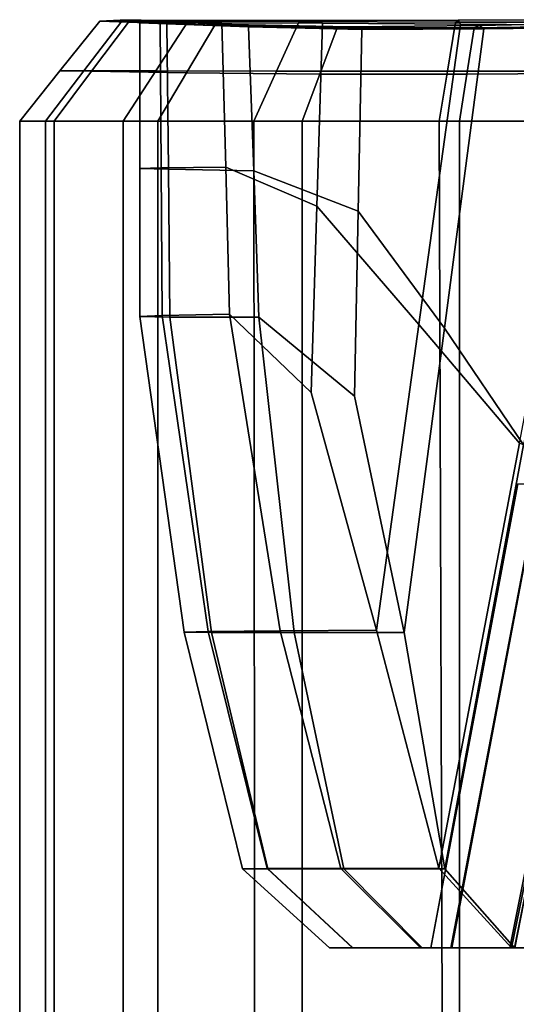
# Model space of a CAD drawing. Extents: x -0.97 to 0.97, y -3.2 to 2.94.
# Tile 8 of 44: x -0.86 to -0.56, y -1.91 to -1.3. Entities that reach past the tile are written whole.
import ezdxf

# ---------------------------------------------------------------- set-up
doc = ezdxf.new("R2010")
doc.units = 0

msp = doc.modelspace()

# ---------------------------------------------------------------- linework, layer by layer
for points in [[(-0.83925, -1.33543, 0.55046), (-0.81965, -1.33575, 0.71457), (-0.7967, -1.3053, 0.70905), (-0.81454, -1.30466, 0.55046)], [(-0.83925, -1.33543, 0.55046), (-0.81454, -1.30466, 0.55046), (-0.80084, -1.30469, 0.36663), (-0.82439, -1.33545, 0.36091)], [(-0.77981, -1.3355, 0.12219), (-0.82439, -1.33545, 0.36091), (-0.80084, -1.30469, 0.36663), (-0.75975, -1.3048, 0.13577)], [(-0.76085, -1.33672, 0.87695), (-0.74319, -1.30722, 0.86419), (-0.7967, -1.3053, 0.70905), (-0.81965, -1.33575, 0.71457)], [(-0.80196, -1.30414, 0.55046), (-0.78876, -1.30417, 0.36968), (-0.80084, -1.30469, 0.36663), (-0.81454, -1.30466, 0.55046)], [(-0.80196, -1.30414, 0.55046), (-0.81454, -1.30466, 0.55046), (-0.7967, -1.3053, 0.70905), (-0.78463, -1.30478, 0.706)], [(-0.80196, -1.30414, 0.55046), (-0.78463, -1.30478, 0.706), (-0.77293, -1.30631, 0.70304), (-0.78979, -1.30567, 0.55049)], [(-0.80196, -1.30414, 0.55046), (-0.78979, -1.30567, 0.55049), (-0.77706, -1.3057, 0.37269), (-0.78876, -1.30417, 0.36968)], [(-0.74918, -1.30428, 0.14323), (-0.75975, -1.3048, 0.13577), (-0.80084, -1.30469, 0.36663), (-0.78876, -1.30417, 0.36968)], [(-0.73265, -1.30672, 0.85674), (-0.78463, -1.30478, 0.706), (-0.7967, -1.3053, 0.70905), (-0.74319, -1.30722, 0.86419)], [(-0.74918, -1.30428, 0.14323), (-0.78876, -1.30417, 0.36968), (-0.77706, -1.3057, 0.37269), (-0.7389, -1.3058, 0.15053)], [(-0.73265, -1.30672, 0.85674), (-0.72236, -1.30823, 0.84947), (-0.77293, -1.30631, 0.70304), (-0.78463, -1.30478, 0.706)], [(-0.77981, -1.3355, 0.12219), (-0.75975, -1.3048, 0.13577), (-0.69095, -1.30499, -0.06442), (-0.7049, -1.3356, -0.08616)], [(-0.74918, -1.30428, 0.14323), (-0.68355, -1.3043, -0.0522), (-0.69095, -1.30499, -0.06442), (-0.75975, -1.3048, 0.13577)], [(-0.74918, -1.30428, 0.14323), (-0.7389, -1.3058, 0.15053), (-0.67645, -1.30604, -0.04026), (-0.68355, -1.3043, -0.0522)], [(-0.59907, -1.33573, -0.18461), (-0.7049, -1.3356, -0.08616), (-0.69095, -1.30499, -0.06442), (-0.5941, -1.30524, -0.15624)], [(-0.59222, -1.30404, -0.1399), (-0.5941, -1.30524, -0.15624), (-0.69095, -1.30499, -0.06442), (-0.68355, -1.3043, -0.0522)], [(-0.59222, -1.30404, -0.1399), (-0.68355, -1.3043, -0.0522), (-0.67645, -1.30604, -0.04026), (-0.59087, -1.30651, -0.12392)], [(-0.59907, -1.33573, -0.18461), (-0.5941, -1.30524, -0.15624), (-0.49469, -1.30535, -0.15181), (-0.48876, -1.33579, -0.18191)], [(-0.59222, -1.30404, -0.1399), (-0.49952, -1.30381, -0.13452), (-0.49469, -1.30535, -0.15181), (-0.5941, -1.30524, -0.15624)], [(-0.59222, -1.30404, -0.1399), (-0.59087, -1.30651, -0.12392), (-0.50508, -1.30716, -0.11756), (-0.49952, -1.30381, -0.13452)], [(-0.78965, -1.3959, 0.55232), (-0.77639, -1.3956, 0.37598), (-0.77706, -1.3057, 0.37269), (-0.78979, -1.30567, 0.55049)], [(-0.78965, -1.3959, 0.55232), (-0.78979, -1.30567, 0.55049), (-0.77293, -1.30631, 0.70304), (-0.77197, -1.39642, 0.70297)], [(-0.73646, -1.39524, 0.15442), (-0.7389, -1.3058, 0.15053), (-0.77706, -1.3057, 0.37269), (-0.77639, -1.3956, 0.37598)], [(-0.71906, -1.39746, 0.84743), (-0.77197, -1.39642, 0.70297), (-0.77293, -1.30631, 0.70304), (-0.72236, -1.30823, 0.84947)], [(-0.76085, -1.33672, 0.87695), (-0.67817, -1.33757, 1.01051), (-0.66732, -1.3089, 0.99157), (-0.74319, -1.30722, 0.86419)], [(-0.73265, -1.30672, 0.85674), (-0.74319, -1.30722, 0.86419), (-0.66732, -1.3089, 0.99157), (-0.65962, -1.30817, 0.97961)], [(-0.73646, -1.39524, 0.15442), (-0.67987, -1.41939, -0.03534), (-0.67645, -1.30604, -0.04026), (-0.7389, -1.3058, 0.15053)], [(-0.73265, -1.30672, 0.85674), (-0.65962, -1.30817, 0.97961), (-0.65215, -1.30984, 0.9679), (-0.72236, -1.30823, 0.84947)], [(-0.71906, -1.39746, 0.84743), (-0.72236, -1.30823, 0.84947), (-0.65215, -1.30984, 0.9679), (-0.65426, -1.42246, 0.96421)], [(-0.61666, -1.49266, -0.11632), (-0.59087, -1.30651, -0.12392), (-0.67645, -1.30604, -0.04026), (-0.67987, -1.41939, -0.03534)], [(-0.58695, -1.33753, 1.08816), (-0.58242, -1.30879, 1.06691), (-0.66732, -1.3089, 0.99157), (-0.67817, -1.33757, 1.01051)], [(-0.57914, -1.30735, 1.05153), (-0.65962, -1.30817, 0.97961), (-0.66732, -1.3089, 0.99157), (-0.58242, -1.30879, 1.06691)], [(-0.57914, -1.30735, 1.05153), (-0.57635, -1.30953, 1.03643), (-0.65215, -1.30984, 0.9679), (-0.65962, -1.30817, 0.97961)], [(-0.6009, -1.49491, 1.03181), (-0.65426, -1.42246, 0.96421), (-0.65215, -1.30984, 0.9679), (-0.57635, -1.30953, 1.03643)], [(-0.61666, -1.49266, -0.11632), (-0.55431, -1.56614, -0.10724), (-0.50508, -1.30716, -0.11756), (-0.59087, -1.30651, -0.12392)], [(-0.6009, -1.49491, 1.03181), (-0.57635, -1.30953, 1.03643), (-0.50375, -1.30872, 1.06164), (-0.55183, -1.5671, 1.05723)], [(-0.58695, -1.33753, 1.08816), (-0.49225, -1.3369, 1.11459), (-0.49694, -1.30756, 1.09471), (-0.58242, -1.30879, 1.06691)], [(-0.57914, -1.30735, 1.05153), (-0.58242, -1.30879, 1.06691), (-0.49694, -1.30756, 1.09471), (-0.49998, -1.3057, 1.07805)], [(-0.57914, -1.30735, 1.05153), (-0.49998, -1.3057, 1.07805), (-0.50375, -1.30872, 1.06164), (-0.57635, -1.30953, 1.03643)], [(-0.83925, -1.33543, 0.55046), (-0.82439, -1.33545, 0.36091), (-0.84813, -1.36673, 0.35514), (-0.86417, -1.36673, 0.55046)], [(-0.83925, -1.33543, 0.55046), (-0.86417, -1.36673, 0.55046), (-0.84278, -1.36673, 0.72013), (-0.81965, -1.33575, 0.71457)], [(-0.77981, -1.3355, 0.12219), (-0.80003, -1.36673, 0.10851), (-0.84813, -1.36673, 0.35514), (-0.82439, -1.33545, 0.36091)], [(-0.76085, -1.33672, 0.87695), (-0.81965, -1.33575, 0.71457), (-0.84278, -1.36673, 0.72013), (-0.77863, -1.36673, 0.8898)], [(-0.77981, -1.3355, 0.12219), (-0.7049, -1.3356, -0.08616), (-0.71897, -1.36673, -0.10806), (-0.80003, -1.36673, 0.10851)], [(-0.59907, -1.33573, -0.18461), (-0.60409, -1.36673, -0.21318), (-0.71897, -1.36673, -0.10806), (-0.7049, -1.3356, -0.08616)], [(-0.59907, -1.33573, -0.18461), (-0.48876, -1.33579, -0.18191), (-0.4828, -1.36673, -0.21223), (-0.60409, -1.36673, -0.21318)], [(-0.76085, -1.33672, 0.87695), (-0.77863, -1.36673, 0.8898), (-0.68908, -1.36673, 1.02956), (-0.67817, -1.33757, 1.01051)], [(-0.58695, -1.33753, 1.08816), (-0.67817, -1.33757, 1.01051), (-0.68908, -1.36673, 1.02956), (-0.59151, -1.36673, 1.10951)], [(-0.58695, -1.33753, 1.08816), (-0.59151, -1.36673, 1.10951), (-0.48753, -1.36673, 1.13453), (-0.49225, -1.3369, 1.11459)], [(-0.86417, -2.04184, 0.55046), (-0.84278, -2.04184, 0.72013), (-0.84278, -1.36673, 0.72013), (-0.86417, -1.36673, 0.55046)], [(-0.86417, -2.04184, 0.55046), (-0.86417, -1.36673, 0.55046), (-0.84813, -1.36673, 0.35514), (-0.84813, -2.04184, 0.35514)], [(-0.80003, -2.04184, 0.10851), (-0.84813, -2.04184, 0.35514), (-0.84813, -1.36673, 0.35514), (-0.80003, -1.36673, 0.10851)], [(-0.77863, -2.04184, 0.8898), (-0.77863, -1.36673, 0.8898), (-0.84278, -1.36673, 0.72013), (-0.84278, -2.04184, 0.72013)], [(-0.80003, -2.04184, 0.10851), (-0.80003, -1.36673, 0.10851), (-0.71897, -1.36673, -0.10806), (-0.7184, -2.04184, -0.10852)], [(-0.77863, -2.04184, 0.8898), (-0.68908, -2.04184, 1.02956), (-0.68908, -1.36673, 1.02956), (-0.77863, -1.36673, 0.8898)], [(-0.6018, -2.04184, -0.21502), (-0.7184, -2.04184, -0.10852), (-0.71897, -1.36673, -0.10806), (-0.60409, -1.36673, -0.21318)], [(-0.59151, -2.04184, 1.10951), (-0.59151, -1.36673, 1.10951), (-0.68908, -1.36673, 1.02956), (-0.68908, -2.04184, 1.02956)], [(-0.6018, -2.04184, -0.21502), (-0.60409, -1.36673, -0.21318), (-0.4828, -1.36673, -0.21223), (-0.47692, -2.04184, -0.21589)], [(-0.59151, -2.04184, 1.10951), (-0.48932, -2.03383, 1.1394), (-0.48753, -1.36673, 1.13453), (-0.59151, -1.36673, 1.10951)], [(-0.78965, -1.3959, 0.55232), (-0.78973, -1.48766, 0.55419), (-0.77591, -1.48703, 0.37927), (-0.77639, -1.3956, 0.37598)], [(-0.78965, -1.3959, 0.55232), (-0.77197, -1.39642, 0.70297), (-0.77119, -1.48806, 0.70295), (-0.78973, -1.48766, 0.55419)], [(-0.73646, -1.39524, 0.15442), (-0.77639, -1.3956, 0.37598), (-0.77591, -1.48703, 0.37927), (-0.73415, -1.48619, 0.15826)], [(-0.71906, -1.39746, 0.84743), (-0.71587, -1.48819, 0.84547), (-0.77119, -1.48806, 0.70295), (-0.77197, -1.39642, 0.70297)], [(-0.73646, -1.39524, 0.15442), (-0.73415, -1.48619, 0.15826), (-0.68348, -1.53467, -0.03054), (-0.67987, -1.41939, -0.03534)], [(-0.71906, -1.39746, 0.84743), (-0.65426, -1.42246, 0.96421), (-0.65653, -1.537, 0.96065), (-0.71587, -1.48819, 0.84547)], [(-0.61666, -1.49266, -0.11632), (-0.67987, -1.41939, -0.03534), (-0.68348, -1.53467, -0.03054), (-0.64293, -1.68197, -0.10886)], [(-0.6009, -1.49491, 1.03181), (-0.62592, -1.68344, 1.02738), (-0.65653, -1.537, 0.96065), (-0.65426, -1.42246, 0.96421)], [(-0.76229, -1.68318, 0.55232), (-0.74742, -1.68286, 0.36919), (-0.77591, -1.48703, 0.37927), (-0.78973, -1.48766, 0.55419)], [(-0.76229, -1.68318, 0.55232), (-0.78973, -1.48766, 0.55419), (-0.77119, -1.48806, 0.70295), (-0.7452, -1.68338, 0.71219)], [(-0.70265, -1.68244, 0.14135), (-0.73415, -1.48619, 0.15826), (-0.77591, -1.48703, 0.37927), (-0.74742, -1.68286, 0.36919)], [(-0.69407, -1.68344, 0.87024), (-0.7452, -1.68338, 0.71219), (-0.77119, -1.48806, 0.70295), (-0.71587, -1.48819, 0.84547)], [(-0.70265, -1.68244, 0.14135), (-0.64293, -1.68197, -0.10886), (-0.68348, -1.53467, -0.03054), (-0.73415, -1.48619, 0.15826)], [(-0.69407, -1.68344, 0.87024), (-0.71587, -1.48819, 0.84547), (-0.65653, -1.537, 0.96065), (-0.62592, -1.68344, 1.02738)], [(-0.61666, -1.49266, -0.11632), (-0.64293, -1.68197, -0.10886), (-0.60428, -1.82952, -0.09702), (-0.55431, -1.56614, -0.10724)], [(-0.6009, -1.49491, 1.03181), (-0.55183, -1.5671, 1.05723), (-0.60067, -1.82988, 1.05303), (-0.62592, -1.68344, 1.02738)], [(-0.50027, -1.59094, -0.02683), (-0.55431, -1.56614, -0.10724), (-0.60428, -1.82952, -0.09702), (-0.55933, -1.8787, -0.01538)], [(-0.49989, -1.59136, 1.04744), (-0.55742, -1.8787, 1.04497), (-0.60067, -1.82988, 1.05303), (-0.55183, -1.5671, 1.05723)], [(-0.55541, -1.59142, 0.55047), (-0.54224, -1.59142, 0.37789), (-0.597, -1.8787, 0.37946), (-0.60925, -1.8787, 0.55046)], [(-0.55541, -1.59142, 0.55047), (-0.60925, -1.8787, 0.55046), (-0.59624, -1.8787, 0.72399), (-0.54185, -1.59145, 0.7241)], [(-0.50287, -1.59142, 0.22791), (-0.56024, -1.8787, 0.23394), (-0.597, -1.8787, 0.37946), (-0.54224, -1.59142, 0.37789)], [(-0.501, -1.59154, 0.8772), (-0.54185, -1.59145, 0.7241), (-0.59624, -1.8787, 0.72399), (-0.55721, -1.8787, 0.87712)], [(-0.50287, -1.59142, 0.22791), (-0.47598, -1.5913, 0.09488), (-0.5355, -1.8787, 0.10522), (-0.56024, -1.8787, 0.23394)], [(-0.50027, -1.59094, -0.02683), (-0.55933, -1.8787, -0.01538), (-0.5355, -1.8787, 0.10522), (-0.47598, -1.5913, 0.09488)], [(-0.49989, -1.59136, 1.04744), (-0.47348, -1.59155, 0.99118), (-0.53124, -1.8787, 0.99055), (-0.55742, -1.8787, 1.04497)], [(-0.501, -1.59154, 0.8772), (-0.55721, -1.8787, 0.87712), (-0.53124, -1.8787, 0.99055), (-0.47348, -1.59155, 0.99118)], [(-0.76229, -1.68318, 0.55232), (-0.72601, -1.82982, 0.55093), (-0.71081, -1.82974, 0.36418), (-0.74742, -1.68286, 0.36919)], [(-0.76229, -1.68318, 0.55232), (-0.7452, -1.68338, 0.71219), (-0.71033, -1.82987, 0.71944), (-0.72601, -1.82982, 0.55093)], [(-0.70265, -1.68244, 0.14135), (-0.74742, -1.68286, 0.36919), (-0.71081, -1.82974, 0.36418), (-0.66516, -1.82963, 0.14235)], [(-0.69407, -1.68344, 0.87024), (-0.66333, -1.82988, 0.88658), (-0.71033, -1.82987, 0.71944), (-0.7452, -1.68338, 0.71219)], [(-0.70265, -1.68244, 0.14135), (-0.66516, -1.82963, 0.14235), (-0.60428, -1.82952, -0.09702), (-0.64293, -1.68197, -0.10886)], [(-0.69407, -1.68344, 0.87024), (-0.62592, -1.68344, 1.02738), (-0.60067, -1.82988, 1.05303), (-0.66333, -1.82988, 0.88658)], [(-0.67205, -1.8787, 0.55046), (-0.65796, -1.8787, 0.36929), (-0.71081, -1.82974, 0.36418), (-0.72601, -1.82982, 0.55093)], [(-0.67205, -1.8787, 0.55046), (-0.72601, -1.82982, 0.55093), (-0.71033, -1.82987, 0.71944), (-0.65772, -1.8787, 0.72271)], [(-0.61569, -1.8787, 0.17919), (-0.66516, -1.82963, 0.14235), (-0.71081, -1.82974, 0.36418), (-0.65796, -1.8787, 0.36929)], [(-0.61473, -1.8787, 0.88607), (-0.65772, -1.8787, 0.72271), (-0.71033, -1.82987, 0.71944), (-0.66333, -1.82988, 0.88658)], [(-0.61569, -1.8787, 0.17919), (-0.55933, -1.8787, -0.01538), (-0.60428, -1.82952, -0.09702), (-0.66516, -1.82963, 0.14235)], [(-0.61473, -1.8787, 0.88607), (-0.66333, -1.82988, 0.88658), (-0.60067, -1.82988, 1.05303), (-0.55742, -1.8787, 1.04497)], [(-0.67205, -1.8787, 0.55046), (-0.65772, -1.8787, 0.72271), (-0.59624, -1.8787, 0.72399), (-0.60925, -1.8787, 0.55046)], [(-0.67205, -1.8787, 0.55046), (-0.60925, -1.8787, 0.55046), (-0.597, -1.8787, 0.37946), (-0.65796, -1.8787, 0.36929)], [(-0.61569, -1.8787, 0.17919), (-0.65796, -1.8787, 0.36929), (-0.597, -1.8787, 0.37946), (-0.56024, -1.8787, 0.23394)], [(-0.61473, -1.8787, 0.88607), (-0.55721, -1.8787, 0.87712), (-0.59624, -1.8787, 0.72399), (-0.65772, -1.8787, 0.72271)], [(-0.61569, -1.8787, 0.17919), (-0.56024, -1.8787, 0.23394), (-0.5355, -1.8787, 0.10522), (-0.55933, -1.8787, -0.01538)], [(-0.61473, -1.8787, 0.88607), (-0.55742, -1.8787, 1.04497), (-0.53124, -1.8787, 0.99055), (-0.55721, -1.8787, 0.87712)]]:
    msp.add_3dface(points)

doc.saveas('drawing.dxf')
